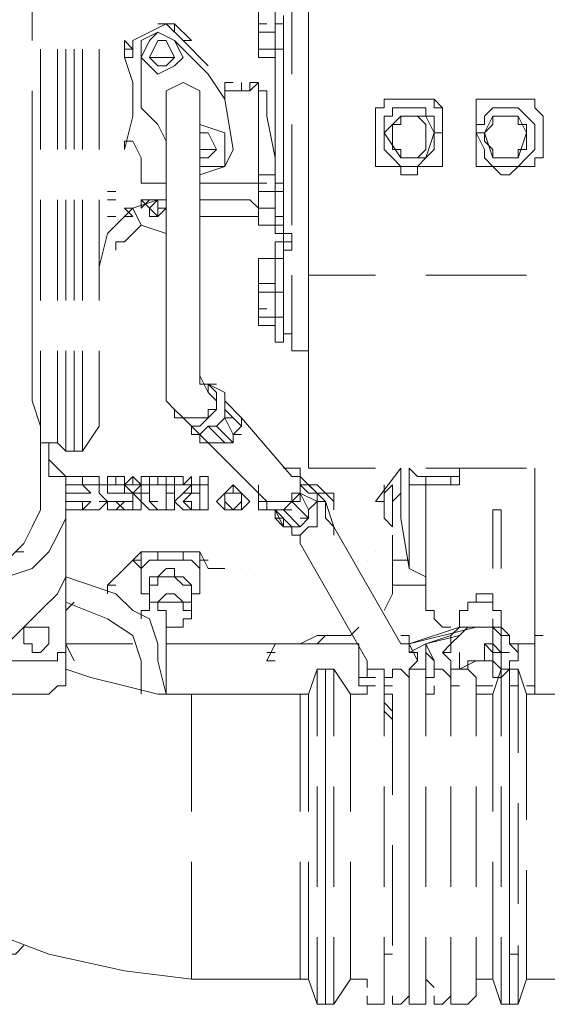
# Model space of a CAD drawing. Header units: millimetres. Extents: x 0 to 1151, y 0 to 297.
# Tile 42 of 93: x 343.05 to 345.72, y 129.9 to 134.88. Entities that reach past the tile are written whole.
import ezdxf

# ---------------------------------------------------------------- set-up
doc = ezdxf.new("R2010")
doc.units = ezdxf.units.MM
doc.header["$MEASUREMENT"] = 0
doc.layers.get('0').update_dxf_attribs({"linetype": 'CONTINUOUS'})

msp = doc.modelspace()

# ---------------------------------------------------------------- linework, layer by layer
at = {"color": 7, "linetype": 'Continuous', "lineweight": 20, "true_color": 0x000007}
for p, q in [((344.424, 134.6023), (344.424, 135.1103)), ((344.5087, 135.068), (344.5087, 134.56)), ((343.7467, 134.8563), (343.7467, 134.8563)), ((343.8313, 134.8563), (343.8313, 134.814)), ((343.8313, 134.8563), (343.8313, 134.8563)), ((343.8313, 134.8563), (343.8313, 134.814)), ((344.2547, 134.7717), (344.2547, 134.8987)), ((344.2547, 134.8563), (344.297, 134.8563)), ((344.2547, 134.687), (344.2547, 134.8563)), ((344.3817, 134.7717), (344.3817, 134.8563)), ((344.2547, 134.814), (344.2547, 134.7717)), ((343.7467, 134.7717), (343.7043, 134.687)), ((343.8737, 134.7717), (344.0007, 134.6447)), ((343.916, 134.7717), (343.916, 134.7717)), ((344.2547, 134.687), (344.2547, 134.7717)), ((344.3817, 134.6447), (344.3817, 134.7717)), ((343.154, 134.2213), (343.154, 134.7293)), ((343.2387, 134.7293), (343.2387, 134.2213)), ((343.281, 134.7293), (343.281, 134.2213)), ((343.3233, 134.7293), (343.3233, 134.2213)), ((343.3233, 134.2213), (343.3233, 134.7293)), ((343.3657, 134.2213), (343.3657, 134.7293)), ((343.3657, 134.2213), (343.3657, 134.7293)), ((343.4503, 134.7293), (343.4503, 134.2213)), ((343.5773, 134.7293), (343.6197, 134.7293)), ((343.6197, 134.7293), (343.6197, 134.7293)), ((343.8313, 134.687), (343.7043, 134.687)), ((343.8313, 134.687), (343.789, 134.6447)), ((344.2547, 134.687), (344.2547, 134.687)), ((344.3817, 134.6447), (344.3817, 134.0943)), ((344.5087, 134.1367), (344.5087, 134.6447)), ((344.0853, 134.56), (344.1277, 134.56)), ((344.0853, 134.5177), (344.0853, 134.56)), ((344.17, 134.5177), (344.17, 134.56)), ((344.2123, 134.5177), (344.2123, 134.56)), ((344.2547, 134.56), (344.2123, 134.56)), ((344.2547, 134.5177), (344.2547, 134.5177)), ((344.2547, 134.5177), (344.2547, 134.052)), ((344.297, 134.5177), (344.2547, 134.5177)), ((343.6197, 134.433), (343.6197, 134.4753)), ((343.789, 134.052), (343.789, 134.4753)), ((343.9583, 134.052), (343.9583, 134.4753)), ((344.932, 134.4753), (344.9743, 134.4753)), ((345.1013, 134.4753), (344.932, 134.4753)), ((345.059, 134.4753), (344.9743, 134.4753)), ((345.059, 134.4753), (344.9743, 134.4753)), ((345.059, 134.4753), (345.059, 134.4753)), ((345.059, 134.4753), (345.1013, 134.4753)), ((345.3977, 134.4753), (345.44, 134.4753)), ((345.6093, 134.4753), (345.3977, 134.4753)), ((345.567, 134.4753), (345.44, 134.4753)), ((345.567, 134.4753), (345.6093, 134.4753)), ((344.8473, 134.179), (344.8473, 134.3907)), ((344.9743, 134.3907), (344.8897, 134.306)), ((345.1013, 134.3907), (344.9743, 134.3907)), ((345.1437, 134.306), (345.1013, 134.3907)), ((345.186, 134.3907), (345.186, 134.179)), ((345.3553, 134.179), (345.3553, 134.3907)), ((345.44, 134.3907), (345.4823, 134.3907)), ((345.694, 134.3907), (345.694, 134.179)), ((343.9583, 134.3483), (343.9583, 134.3483)), ((344.0007, 134.306), (343.9583, 134.306)), ((344.424, 133.8403), (344.424, 134.3483)), ((344.8897, 134.306), (344.8897, 134.306)), ((345.1437, 134.306), (345.186, 134.306)), ((345.3553, 134.306), (345.3977, 134.306)), ((345.6517, 134.306), (345.6517, 134.306)), ((343.9583, 134.2213), (344.043, 134.2213)), ((343.662, 134.179), (343.662, 134.0943)), ((343.662, 134.179), (343.662, 134.179)), ((343.9583, 134.1367), (343.9583, 134.0943)), ((343.9583, 134.1367), (344.0007, 134.1367)), ((344.932, 134.1367), (345.1013, 134.1367)), ((345.3977, 134.1367), (345.6093, 134.1367)), ((344.2547, 134.0943), (344.297, 134.0943)), ((344.3817, 133.9673), (344.3817, 134.0943)), ((343.4927, 134.0097), (343.535, 134.0097)), ((343.4927, 134.0097), (343.535, 134.0097)), ((343.662, 134.052), (343.662, 134.052)), ((343.7043, 134.052), (343.7467, 134.052)), ((343.7043, 134.052), (343.789, 134.052)), ((343.7043, 134.052), (343.7043, 134.052)), ((343.7043, 134.052), (343.7467, 134.052)), ((343.7467, 134.052), (343.7467, 134.052)), ((343.789, 133.5863), (343.789, 134.052)), ((343.9583, 134.052), (344.2547, 134.052)), ((343.9583, 133.5863), (343.9583, 134.052)), ((344.17, 134.052), (344.2123, 134.052)), ((344.17, 134.052), (344.17, 134.052)), ((344.2123, 134.052), (344.17, 134.052)), ((344.2547, 134.052), (344.297, 134.052)), ((344.2547, 134.0097), (344.2547, 133.9673)), ((344.3393, 134.052), (344.3817, 134.052)), ((344.3393, 134.0097), (344.3817, 134.0097)), ((343.154, 133.4593), (343.154, 133.9673)), ((343.2387, 133.9673), (343.2387, 133.4593)), ((343.281, 133.9673), (343.281, 133.4593)), ((343.3233, 133.9673), (343.3233, 133.4593)), ((343.3233, 133.4593), (343.3233, 133.9673)), ((343.3657, 133.4593), (343.3657, 133.9673)), ((343.3657, 133.4593), (343.3657, 133.9673)), ((343.4503, 133.9673), (343.4503, 133.4593)), ((343.4927, 133.9673), (343.535, 133.9673)), ((343.789, 133.9673), (343.662, 133.9673)), ((343.662, 133.925), (343.7043, 133.9673)), ((343.662, 133.9673), (343.662, 133.925)), ((343.7467, 133.9673), (343.789, 133.9673)), ((343.7467, 133.9673), (343.7467, 133.925)), ((343.9583, 133.9673), (344.0007, 133.9673)), ((343.9583, 133.9673), (344.0007, 133.9673)), ((343.9583, 133.9673), (344.17, 133.9673)), ((344.2123, 133.9673), (344.17, 133.9673)), ((344.2123, 133.9673), (344.2547, 133.925)), ((343.5773, 133.925), (343.6197, 133.8827)), ((343.7043, 133.925), (343.7043, 133.925)), ((343.789, 133.925), (343.7467, 133.925)), ((344.2547, 133.925), (344.2547, 133.8827)), ((343.4927, 133.8827), (343.535, 133.8827)), ((343.5773, 133.8827), (343.6197, 133.8827)), ((343.7467, 133.8827), (343.7467, 133.8827)), ((343.9583, 133.8827), (344.2547, 133.8827)), ((344.2547, 133.8827), (344.2547, 133.8403)), ((344.2547, 133.8827), (344.2547, 133.8403)), ((344.3393, 133.8827), (344.3393, 133.8403)), ((344.3393, 133.8827), (344.3817, 133.8827)), ((344.3817, 133.798), (344.3817, 133.8827)), ((344.5087, 133.8827), (344.5087, 133.8827)), ((344.5087, 133.5863), (344.5087, 133.8827)), ((344.297, 133.8403), (344.3393, 133.8403)), ((344.3393, 133.8403), (344.3817, 133.8403)), ((343.4927, 133.798), (343.4503, 133.6287)), ((344.3817, 133.7557), (344.3393, 133.7557)), ((344.3393, 133.7557), (344.3393, 133.5017)), ((344.3817, 133.798), (344.3817, 133.7557)), ((344.3817, 133.798), (344.424, 133.798)), ((344.424, 133.7557), (344.3817, 133.7557)), ((344.424, 133.7133), (344.424, 133.798)), ((344.3393, 133.671), (344.3817, 133.671)), ((343.789, 133.5863), (343.789, 133.2053)), ((343.9583, 133.5863), (343.9583, 133.2053)), ((344.424, 133.2053), (344.424, 133.5863)), ((344.8473, 133.5863), (344.5087, 133.5863)), ((344.8473, 133.5863), (344.5087, 133.5863)), ((345.6093, 133.5863), (345.1013, 133.5863)), ((345.6093, 133.5863), (345.1013, 133.5863)), ((344.2547, 133.544), (344.2547, 133.417)), ((344.2547, 133.544), (344.297, 133.544)), ((344.2547, 133.5017), (344.2547, 133.417)), ((344.2547, 133.4593), (344.2547, 133.3747)), ((344.3817, 133.417), (344.3817, 133.5017)), ((344.2547, 133.3323), (344.2547, 133.417)), ((344.2547, 133.417), (344.297, 133.417)), ((344.3817, 133.3323), (344.3817, 133.417)), ((344.3817, 133.3747), (344.3393, 133.3747)), ((344.2547, 133.3323), (344.2547, 133.3323)), ((344.2547, 133.3323), (344.2547, 133.3323)), ((344.3817, 133.29), (344.424, 133.29)), ((343.154, 132.7397), (343.154, 133.2053)), ((343.2387, 133.2053), (343.2387, 132.7397)), ((343.281, 133.2053), (343.281, 132.6973)), ((343.3233, 133.2053), (343.3233, 132.6973)), ((343.3233, 132.6973), (343.3233, 133.2053)), ((343.3657, 132.6973), (343.3657, 133.2053)), ((343.3657, 132.6973), (343.3657, 133.2053)), ((343.4503, 133.2053), (343.4503, 132.8243)), ((343.9583, 133.036), (343.9583, 133.2053)), ((344.5087, 133.2053), (344.424, 133.2053)), ((344.0007, 132.9937), (343.9583, 133.0783)), ((344.0007, 133.036), (344.043, 133.036)), ((344.0853, 132.9937), (344.0007, 133.036)), ((343.8737, 132.8667), (343.8313, 132.909)), ((343.8737, 132.8667), (343.8737, 132.8667)), ((343.8737, 132.8667), (343.916, 132.8667)), ((343.916, 132.8243), (343.8737, 132.8667)), ((344.0853, 132.8667), (344.1277, 132.8667)), ((344.424, 132.5703), (344.17, 132.8667)), ((344.17, 132.8667), (344.424, 132.5703)), ((343.4503, 132.8243), (343.3657, 132.6973)), ((343.916, 132.782), (343.916, 132.8243)), ((343.916, 132.8243), (343.9583, 132.8243)), ((343.9583, 132.782), (343.916, 132.8243)), ((344.0007, 132.8243), (344.043, 132.8243)), ((343.154, 132.782), (343.154, 132.6973)), ((343.154, 132.782), (343.154, 132.782)), ((343.154, 132.782), (343.154, 132.6973)), ((343.9583, 132.782), (343.916, 132.782)), ((344.1277, 132.782), (344.17, 132.782)), ((344.1277, 132.7397), (344.1277, 132.782)), ((343.154, 132.7397), (343.2387, 132.7397)), ((343.2387, 132.7397), (343.281, 132.6973)), ((344.297, 132.4433), (344.0007, 132.7397)), ((344.0007, 132.7397), (344.297, 132.4433)), ((344.0853, 132.7397), (344.0853, 132.7397)), ((343.281, 132.6973), (343.3233, 132.6973)), ((343.3233, 132.6973), (343.3657, 132.6973)), ((343.3233, 132.6973), (343.3233, 132.6973)), ((343.1963, 132.655), (343.281, 132.5703)), ((344.8473, 132.6127), (344.5087, 132.6127)), ((344.8473, 132.4433), (344.9743, 132.6127)), ((344.9743, 132.6127), (344.9743, 132.3587)), ((344.9743, 132.6127), (344.9743, 132.5703)), ((345.0167, 132.1047), (345.0167, 132.6127)), ((345.0167, 132.6127), (345.0167, 132.6127)), ((345.6093, 132.6127), (345.1013, 132.6127)), ((345.313, 132.6127), (345.3553, 132.6127)), ((345.6517, 132.147), (345.6517, 132.6127)), ((343.281, 132.5703), (343.3657, 132.5703)), ((343.3657, 132.5703), (343.3657, 132.528)), ((343.4927, 132.5703), (343.535, 132.5703)), ((343.5773, 132.528), (343.5773, 132.5703)), ((343.662, 132.528), (343.662, 132.5703)), ((343.789, 132.5703), (343.8313, 132.5703)), ((343.789, 132.528), (343.789, 132.5703)), ((343.8737, 132.528), (343.916, 132.5703)), ((343.916, 132.528), (343.916, 132.5703)), ((343.9583, 132.5703), (344.0007, 132.5703)), ((345.1013, 132.528), (345.1013, 132.5703)), ((345.1437, 132.5703), (345.186, 132.5703)), ((345.2283, 132.5703), (345.2283, 132.5703)), ((343.154, 132.528), (343.154, 132.4857)), ((343.4503, 132.528), (343.4927, 132.528)), ((343.4503, 132.528), (343.4927, 132.528)), ((343.535, 132.528), (343.535, 132.528)), ((343.5773, 132.4857), (343.5773, 132.528)), ((343.6197, 132.528), (343.662, 132.528)), ((343.6197, 132.528), (343.662, 132.528)), ((343.662, 132.4433), (343.662, 132.528)), ((343.789, 132.528), (343.789, 132.528)), ((343.789, 132.528), (343.789, 132.528)), ((343.789, 132.528), (343.789, 132.528)), ((343.8313, 132.528), (343.8313, 132.528)), ((343.916, 132.528), (343.9583, 132.528)), ((344.0007, 132.528), (344.0007, 132.401)), ((344.2547, 132.528), (344.2547, 132.528)), ((344.2547, 132.4433), (344.2547, 132.528)), ((344.4663, 132.528), (344.5087, 132.528)), ((344.4663, 132.528), (344.5087, 132.528)), ((344.4663, 132.528), (344.5087, 132.4857)), ((344.5087, 132.528), (344.551, 132.528)), ((344.5087, 132.528), (344.5087, 132.528)), ((344.5087, 132.528), (344.551, 132.4857)), ((344.932, 132.528), (344.8897, 132.4857)), ((344.8897, 132.528), (344.8897, 132.3587)), ((344.932, 132.528), (344.932, 132.528)), ((344.932, 132.528), (344.932, 132.4433)), ((344.932, 132.528), (344.932, 132.3163)), ((345.059, 132.528), (345.2283, 132.528)), ((345.059, 132.528), (345.059, 132.528)), ((345.1013, 132.528), (345.1013, 131.9353)), ((345.2283, 132.528), (345.2707, 132.528)), ((343.154, 132.4857), (343.154, 132.4857)), ((343.154, 132.4433), (343.154, 132.4857)), ((343.281, 132.4857), (343.3657, 132.4857)), ((343.281, 132.147), (343.281, 132.4857)), ((343.3657, 132.4857), (343.408, 132.4857)), ((343.4503, 132.4857), (343.4927, 132.4433)), ((343.5773, 132.4857), (343.4927, 132.4857)), ((343.4927, 132.4857), (343.4927, 132.4857)), ((343.4927, 132.4857), (343.5773, 132.4857)), ((343.8313, 132.4433), (343.8737, 132.4857)), ((343.916, 132.4857), (343.8737, 132.4433)), ((343.9583, 132.4857), (343.916, 132.4857)), ((344.2547, 132.4857), (344.2547, 132.4857)), ((344.4663, 132.4857), (344.4663, 132.4857)), ((344.4663, 132.4857), (344.4663, 132.4857)), ((344.5933, 132.4433), (344.551, 132.4857)), ((344.551, 132.4857), (344.551, 132.4857)), ((344.551, 132.4857), (344.551, 132.4857)), ((344.551, 132.4433), (344.551, 132.4857)), ((344.551, 132.4857), (344.551, 132.4857)), ((344.6357, 132.4857), (344.6357, 132.401)), ((344.6357, 132.4857), (344.6357, 132.4857)), ((344.8897, 132.4857), (344.8897, 132.4433)), ((344.9743, 132.4857), (344.932, 132.4433)), ((344.932, 132.4433), (344.932, 132.4857)), ((343.281, 132.4433), (343.408, 132.4433)), ((343.3657, 132.4433), (343.3657, 132.401)), ((343.4503, 132.4433), (343.4927, 132.4433)), ((343.4927, 132.4433), (343.6197, 132.4433)), ((343.6197, 132.4433), (343.535, 132.4433)), ((343.5773, 132.4433), (343.5773, 132.4433)), ((343.7043, 132.4433), (343.7467, 132.4433)), ((343.7043, 132.4433), (343.7467, 132.4433)), ((343.916, 132.401), (343.8737, 132.4433)), ((343.916, 132.401), (343.8737, 132.4433)), ((344.297, 132.4433), (344.297, 132.401)), ((344.5933, 132.4433), (344.551, 132.4433)), ((344.5933, 132.4433), (344.551, 132.4433)), ((344.5933, 132.4433), (344.5933, 132.4433)), ((344.8473, 132.4433), (344.8897, 132.4433)), ((343.3657, 132.401), (343.281, 132.401)), ((343.535, 132.401), (343.4927, 132.401)), ((343.5773, 132.401), (343.5773, 132.401)), ((343.8313, 132.401), (343.7467, 132.401)), ((344.0007, 132.401), (343.916, 132.401)), ((343.916, 132.401), (343.916, 132.401)), ((344.1277, 132.401), (344.17, 132.401)), ((344.3393, 132.401), (344.297, 132.401)), ((344.3393, 132.401), (344.297, 132.401)), ((344.3817, 132.3163), (344.3393, 132.401)), ((344.3817, 132.3587), (344.3393, 132.401)), ((344.3817, 132.401), (344.424, 132.401)), ((344.5087, 132.3587), (344.5087, 132.401)), ((344.6357, 132.401), (344.6357, 132.401)), ((344.3393, 132.3587), (344.3817, 132.3163)), ((344.3817, 132.3587), (344.3817, 132.3163)), ((344.3817, 132.3587), (344.3817, 132.3587)), ((344.3817, 132.3163), (344.424, 132.3163)), ((344.424, 132.3163), (344.4663, 132.3163)), ((344.424, 132.3163), (344.4663, 132.3163)), ((344.424, 132.3163), (344.424, 132.3163)), ((344.4663, 132.3587), (344.5087, 132.3587)), ((344.6357, 132.274), (344.6357, 132.3163)), ((344.9743, 131.7237), (344.6357, 132.3163)), ((344.932, 132.3163), (344.8897, 132.3587)), ((344.4663, 132.274), (344.424, 132.274)), ((344.4663, 132.2317), (344.4663, 132.274)), ((344.932, 132.274), (344.932, 132.02)), ((344.805, 131.639), (344.4663, 132.2317)), ((344.805, 131.639), (344.4663, 132.2317)), ((343.027, 132.1893), (343.0693, 132.1893)), ((343.662, 132.1893), (343.662, 132.1047)), ((343.7467, 132.147), (343.7467, 132.1893)), ((343.8737, 132.1893), (343.8737, 132.147)), ((344.8473, 132.1893), (344.8473, 132.1893)), ((343.281, 131.5967), (343.281, 132.147)), ((343.662, 132.1047), (343.6197, 132.147)), ((343.6197, 132.147), (343.662, 132.147)), ((343.6197, 132.147), (343.662, 132.147)), ((343.662, 131.9777), (343.662, 132.147)), ((343.8737, 132.147), (343.7467, 132.147)), ((343.9583, 132.147), (344.0007, 132.147)), ((343.9583, 132.147), (343.9583, 132.147)), ((344.805, 132.147), (344.805, 132.147)), ((345.0167, 132.147), (344.932, 132.147)), ((345.6517, 131.9353), (345.6517, 132.147)), ((343.5773, 132.1047), (343.4927, 132.02)), ((343.5773, 132.1047), (343.5773, 132.1047)), ((343.5773, 132.1047), (343.5773, 132.1047)), ((343.5773, 132.1047), (343.5773, 132.1047)), ((343.662, 132.1047), (343.662, 131.9777)), ((343.9583, 131.9777), (343.9583, 132.1047)), ((344.0007, 132.1047), (344.043, 132.1047)), ((344.043, 132.1047), (344.0853, 132.1047)), ((344.0853, 132.1047), (344.0853, 132.1047)), ((344.17, 132.1047), (344.17, 132.1047)), ((344.2123, 132.1047), (344.2123, 132.1047)), ((343.281, 132.0623), (343.535, 131.9777)), ((343.4927, 132.02), (343.535, 132.02)), ((343.4927, 132.02), (343.535, 132.02)), ((343.4927, 132.02), (343.4927, 131.9777)), ((343.7043, 132.02), (343.7043, 132.02)), ((343.916, 132.02), (343.916, 132.02)), ((344.932, 132.02), (344.932, 132.02)), ((345.1013, 132.02), (344.932, 132.02)), ((343.662, 131.9777), (343.7043, 131.9777)), ((343.7043, 131.893), (343.7043, 131.9777)), ((343.916, 131.9777), (343.9583, 131.9777)), ((343.916, 131.893), (343.916, 131.9777)), ((343.3233, 131.9353), (343.281, 131.893)), ((343.662, 131.8507), (343.662, 131.893)), ((343.789, 131.4697), (343.789, 131.893)), ((345.2707, 131.8083), (345.2707, 131.893)), ((345.4823, 131.8083), (345.4823, 131.893)), ((345.44, 131.8507), (345.44, 131.5967)), ((344.7203, 131.766), (344.7203, 131.766)), ((345.0167, 131.7237), (345.3553, 131.8083)), ((345.2707, 131.8083), (345.0167, 131.7237)), ((345.1013, 131.7237), (345.2283, 131.766)), ((345.2707, 131.766), (345.1013, 131.7237)), ((345.3553, 131.8083), (345.3553, 131.8083)), ((345.3977, 131.8083), (345.3553, 131.8083)), ((345.44, 131.8083), (345.44, 131.8083)), ((345.6517, 131.766), (345.694, 131.766)), ((343.281, 131.7237), (343.3233, 131.7237)), ((343.3233, 131.639), (343.281, 131.7237)), ((343.3233, 131.7237), (343.6197, 131.7237)), ((343.789, 131.7237), (343.8313, 131.7237)), ((344.4663, 131.7237), (343.8313, 131.7237)), ((344.3393, 131.7237), (344.297, 131.639)), ((344.424, 131.7237), (344.424, 131.7237)), ((344.4663, 131.7237), (344.4663, 131.7237)), ((344.7627, 131.6813), (344.7627, 131.7237)), ((344.7627, 131.512), (344.7627, 131.7237)), ((345.0167, 131.7237), (345.059, 131.639)), ((345.3977, 131.7237), (345.3977, 131.7237)), ((345.3977, 131.7237), (345.3977, 131.7237)), ((345.3977, 131.639), (345.3977, 131.7237)), ((345.4823, 131.6813), (345.4823, 131.7237)), ((343.3233, 131.6813), (343.3233, 131.6813)), ((344.297, 131.6813), (344.3393, 131.6813)), ((345.0167, 131.6813), (345.059, 131.6813)), ((345.059, 131.6813), (345.059, 131.6813)), ((345.1437, 131.639), (345.1013, 131.6813)), ((345.186, 131.6813), (345.2283, 131.6813)), ((345.2707, 131.6813), (345.2707, 131.6813)), ((345.2707, 131.6813), (345.2707, 131.6813)), ((345.2707, 131.6813), (345.2707, 131.6813)), ((345.2707, 131.5967), (345.2707, 131.6813)), ((345.4823, 131.6813), (345.4823, 131.6813)), ((345.4823, 131.6813), (345.4823, 131.6813)), ((345.4823, 131.6813), (345.5247, 131.6813)), ((345.4823, 131.5967), (345.4823, 131.6813)), ((345.4823, 131.6813), (345.4823, 131.6813)), ((345.567, 131.6813), (345.567, 131.6813)), ((345.6517, 131.5543), (345.6517, 131.6813)), ((343.3233, 131.639), (343.3233, 131.639)), ((343.662, 131.639), (343.662, 131.4697)), ((344.297, 131.639), (344.3393, 131.639)), ((344.805, 131.639), (344.805, 131.5543)), ((345.313, 131.639), (345.3553, 131.639)), ((345.3553, 131.639), (345.3553, 131.639)), ((345.44, 131.639), (345.44, 131.639)), ((345.44, 131.639), (345.44, 131.639)), ((344.5087, 131.4697), (344.551, 131.5967)), ((344.551, 131.258), (344.551, 131.5967)), ((344.5933, 131.5967), (344.551, 131.5967)), ((344.5933, 131.5967), (344.5933, 131.258)), ((344.5933, 131.258), (344.5933, 131.5967)), ((344.6357, 131.5967), (344.5933, 131.5967)), ((344.6357, 131.258), (344.6357, 131.5967)), ((344.7203, 131.4697), (344.6357, 131.5967)), ((345.1437, 131.5967), (345.1437, 131.5967)), ((345.2707, 131.5967), (345.313, 131.5967)), ((345.2707, 131.5967), (345.2707, 131.5967)), ((345.2707, 131.5967), (345.2707, 131.5967)), ((345.2707, 131.5967), (345.2707, 131.5967)), ((345.4823, 131.5967), (345.4823, 131.5967)), ((345.4823, 131.5967), (345.4823, 131.5967)), ((345.4823, 131.5967), (345.5247, 131.5967)), ((345.4823, 131.5967), (345.4823, 131.5967)), ((345.4823, 131.258), (345.4823, 131.5967)), ((345.5247, 131.5967), (345.5247, 131.258)), ((345.5247, 131.5967), (345.5247, 131.258)), ((345.567, 131.5967), (345.5247, 131.5967)), ((345.567, 131.4697), (345.567, 131.5967)), ((344.7627, 131.5543), (344.805, 131.5543)), ((344.805, 131.5543), (344.8473, 131.5543)), ((344.8897, 131.5543), (344.932, 131.5543)), ((344.8897, 131.258), (344.8897, 131.5543)), ((345.0167, 131.512), (345.0167, 131.5543)), ((345.0167, 131.258), (345.0167, 131.5543)), ((345.1013, 131.258), (345.1013, 131.5543)), ((345.2283, 131.5543), (345.2283, 131.5543)), ((345.2283, 131.258), (345.2283, 131.5543)), ((345.3553, 131.258), (345.3553, 131.5543)), ((343.916, 131.4697), (343.916, 131.258)), ((344.4663, 130.877), (344.4663, 131.4697)), ((344.5087, 131.4697), (344.4663, 131.4697)), ((344.5087, 131.4697), (344.5087, 130.877)), ((344.7203, 131.4697), (344.7203, 130.877)), ((344.7203, 131.4697), (344.7203, 131.4697)), ((344.7203, 131.4697), (344.7203, 130.877)), ((344.7203, 131.4697), (344.805, 131.4697)), ((344.805, 131.512), (344.7627, 131.512)), ((344.805, 131.512), (344.8473, 131.512)), ((344.805, 131.4697), (344.805, 131.512)), ((344.8897, 131.512), (344.932, 131.512)), ((344.8897, 131.4697), (344.932, 131.4697)), ((344.932, 130.9617), (344.932, 131.4697)), ((345.0167, 131.4697), (345.0167, 131.4697)), ((345.0167, 130.9617), (345.0167, 131.4697)), ((345.1437, 131.512), (345.1437, 131.512)), ((345.2283, 131.512), (345.2283, 131.512)), ((345.2283, 131.512), (345.2707, 131.512)), ((345.3553, 131.512), (345.3977, 131.512)), ((345.3553, 131.512), (345.44, 131.512)), ((345.3977, 131.512), (345.44, 131.512)), ((345.44, 130.877), (345.44, 131.4697)), ((345.44, 131.4697), (345.44, 130.877)), ((345.44, 131.4697), (345.44, 131.4697)), ((345.5247, 131.512), (345.567, 131.512)), ((345.5247, 131.4697), (345.5247, 130.877)), ((345.567, 131.4697), (345.567, 131.1733)), ((345.6517, 131.512), (345.6093, 131.512)), ((345.6093, 131.385), (345.6093, 131.4697)), ((344.8897, 131.4273), (344.932, 131.385)), ((345.6093, 131.4273), (345.6093, 131.4273)), ((344.932, 131.3427), (344.8897, 131.385)), ((344.8897, 131.385), (344.932, 131.3427)), ((344.932, 131.385), (344.932, 131.385)), ((345.0167, 131.385), (345.0167, 131.3427)), ((345.6093, 130.8347), (345.6093, 131.385)), ((345.0167, 131.258), (345.0167, 131.3003)), ((345.0167, 131.258), (345.0167, 131.3003)), ((345.0167, 131.3003), (345.0167, 131.3003)), ((343.916, 131.258), (343.916, 130.877)), ((344.5933, 131.258), (344.5933, 130.75)), ((344.551, 130.496), (344.551, 131.004)), ((344.5933, 131.004), (344.5933, 130.496)), ((344.5933, 130.496), (344.5933, 131.004)), ((344.6357, 130.496), (344.6357, 131.004)), ((344.8897, 130.496), (344.8897, 131.004)), ((345.0167, 130.496), (345.0167, 131.004)), ((345.1013, 130.496), (345.1013, 131.004)), ((345.2283, 130.496), (345.2283, 131.004)), ((345.3553, 130.496), (345.3553, 131.004)), ((345.4823, 130.496), (345.4823, 131.004)), ((345.5247, 131.004), (345.5247, 130.496)), ((345.5247, 131.004), (345.5247, 130.496)), ((345.567, 130.9193), (345.567, 130.4113)), ((344.932, 130.1997), (344.932, 130.7077)), ((345.0167, 130.1997), (345.0167, 130.7077)), ((343.916, 130.623), (343.916, 130.242)), ((344.4663, 130.0303), (344.4663, 130.623)), ((344.5087, 130.623), (344.5087, 130.0303)), ((344.7203, 130.623), (344.7203, 130.0303)), ((344.7203, 130.623), (344.7203, 130.0303)), ((345.44, 130.0303), (345.44, 130.623)), ((345.44, 130.623), (345.44, 130.0303)), ((345.5247, 130.623), (345.5247, 130.0303)), ((345.6093, 130.0303), (345.6093, 130.5807)), ((344.5933, 130.496), (344.5933, 130.0303)), ((343.916, 130.242), (343.916, 130.0303)), ((344.551, 129.9033), (344.551, 130.242)), ((344.5933, 130.242), (344.5933, 129.9033)), ((344.5933, 129.9033), (344.5933, 130.242)), ((344.6357, 129.9033), (344.6357, 130.242)), ((344.8897, 129.9457), (344.8897, 130.242)), ((345.0167, 129.9457), (345.0167, 130.242)), ((345.1013, 129.9457), (345.1013, 130.242)), ((345.2283, 129.9457), (345.2283, 130.242)), ((345.3553, 129.9457), (345.3553, 130.242)), ((345.4823, 129.9033), (345.4823, 130.242)), ((345.5247, 130.242), (345.5247, 129.9033)), ((345.5247, 130.242), (345.5247, 129.9033)), ((345.567, 130.1997), (345.567, 129.9033)), ((344.8897, 130.1573), (344.932, 130.1573)), ((345.0167, 130.1573), (345.0167, 130.1573)), ((345.5247, 130.1573), (345.567, 130.1573)), ((343.916, 130.0303), (344.5087, 130.0303)), ((344.5087, 130.0303), (344.551, 129.9033)), ((344.7203, 130.0303), (344.6357, 129.9033)), ((344.7203, 130.0303), (344.7203, 130.0303)), ((344.7203, 130.0303), (344.805, 130.0303)), ((344.805, 129.988), (344.805, 130.0303)), ((345.3553, 130.0303), (345.3553, 129.988)), ((345.3553, 130.0303), (345.44, 130.0303)), ((345.44, 130.0303), (345.4823, 129.9033)), ((345.6093, 130.0303), (345.567, 129.9033)), ((345.9057, 130.0303), (345.6093, 130.0303)), ((344.5933, 129.9033), (344.551, 129.9033)), ((344.6357, 129.9033), (344.5933, 129.9033)), ((345.4823, 129.9033), (345.5247, 129.9033)), ((345.567, 129.9033), (345.5247, 129.9033))]:
    msp.add_line(p, q, dxfattribs=at)
for points in [[(343.1117, 134.7717), (343.1117, 135.1103), (343.1117, 135.5337), (343.1117, 135.703), (343.1117, 135.8723), (343.1117, 135.957), (343.0693, 136.0417), (343.0693, 136.1263), (343.0693, 136.1687)], [(344.3817, 134.8987), (344.3817, 134.8563), (344.3393, 134.8563), (344.3393, 134.941)], [(343.8737, 134.7717), (343.789, 134.8563), (343.7043, 134.814), (343.6197, 134.7717)], [(343.916, 134.7717), (343.8313, 134.8563), (343.7467, 134.8563)], [(344.3817, 134.7293), (344.3393, 134.7293), (344.3393, 134.8563)], [(344.1277, 134.2213), (344.0853, 134.4753), (344.0007, 134.6023), (343.8313, 134.7717), (343.7467, 134.814), (343.662, 134.7717), (343.662, 134.687)], [(343.7467, 134.814), (343.7043, 134.7717), (343.662, 134.687), (343.7043, 134.6447), (343.7467, 134.6023)], [(343.7467, 134.6023), (343.8313, 134.6447), (343.8737, 134.687), (343.8313, 134.7717), (343.7467, 134.814)], [(344.2547, 134.7717), (344.2547, 134.7293), (344.3393, 134.7293), (344.3393, 134.814)], [(343.5773, 134.7717), (343.5773, 134.687), (343.6197, 134.56), (343.6197, 134.4753), (343.6197, 134.3907), (343.5773, 134.2213)], [(343.6197, 134.7717), (343.6197, 134.7293), (343.5773, 134.7717)], [(344.0007, 134.6447), (343.8737, 134.7717), (343.916, 134.7717)], [(343.6197, 134.7293), (343.6197, 134.687), (343.5773, 134.687)], [(344.2547, 134.7293), (344.2547, 134.687), (344.3393, 134.687), (344.3393, 134.7293)], [(344.3393, 134.7293), (344.3393, 134.5177), (344.3393, 134.0097)], [(343.789, 134.2637), (343.7467, 134.3483), (343.662, 134.433), (343.662, 134.687)], [(343.9583, 134.4753), (343.9583, 134.5177), (343.8737, 134.56), (343.789, 134.5177), (343.789, 134.4753)], [(344.0853, 134.56), (344.0853, 134.5177), (344.2123, 134.5177)], [(344.1277, 134.2213), (344.0853, 134.4753), (344.0853, 134.56)], [(344.2123, 134.5177), (344.2547, 134.56), (344.2547, 134.5177)], [(343.154, 132.782), (343.154, 132.8243), (343.1117, 132.9513), (343.1117, 133.1207), (343.1117, 133.29), (343.1117, 133.7133), (343.1117, 134.1367), (343.1117, 134.5177)], [(344.297, 134.5177), (344.297, 134.3907), (344.3393, 134.179)], [(344.932, 134.4753), (344.8897, 134.4753), (344.8897, 134.433), (344.8473, 134.433), (344.8473, 134.3907)], [(344.932, 134.4753), (344.8897, 134.4753), (344.8897, 134.433), (344.8473, 134.433), (344.8473, 134.3907)], [(345.186, 134.3907), (345.186, 134.433), (345.1437, 134.4753), (345.1013, 134.4753)], [(345.186, 134.3907), (345.186, 134.433), (345.1437, 134.433), (345.1437, 134.4753), (345.1013, 134.4753)], [(345.3977, 134.4753), (345.3553, 134.4753), (345.3553, 134.433), (345.3553, 134.3907)], [(345.3977, 134.4753), (345.3553, 134.4753), (345.3553, 134.433), (345.3553, 134.3907)], [(345.567, 134.4753), (345.4823, 134.4753), (345.44, 134.4753)], [(345.694, 134.3907), (345.6517, 134.433), (345.6517, 134.4753), (345.6093, 134.4753)], [(345.694, 134.3907), (345.6517, 134.433), (345.6517, 134.4753), (345.6093, 134.4753)], [(345.1437, 134.306), (345.1437, 134.3483), (345.1437, 134.3907), (345.1013, 134.3907), (345.1013, 134.433), (345.059, 134.433), (345.0167, 134.433), (344.9743, 134.433), (344.932, 134.433), (344.932, 134.3907), (344.8897, 134.3907), (344.8897, 134.3483), (344.8897, 134.306)], [(345.6517, 134.306), (345.6517, 134.3483), (345.6093, 134.3907), (345.567, 134.433), (345.5247, 134.433), (345.4823, 134.433), (345.44, 134.433), (345.3977, 134.3907), (345.3977, 134.3483), (345.3553, 134.3483), (345.3553, 134.306)], [(343.789, 134.2637), (343.7467, 134.3483), (343.7043, 134.3907)], [(344.8897, 134.306), (344.9743, 134.3907), (345.1013, 134.3907), (345.1437, 134.306)], [(345.3977, 134.306), (345.44, 134.3907), (345.567, 134.3907), (345.6093, 134.306)], [(343.9583, 134.0943), (344.0853, 134.1367), (344.0853, 134.2213), (344.0853, 134.306), (343.9583, 134.3483)], [(343.9583, 134.1367), (344.0853, 134.1367), (344.0853, 134.2213), (344.0853, 134.306), (343.9583, 134.3483)], [(344.0007, 134.306), (344.043, 134.2213), (344.0007, 134.179), (343.9583, 134.179)], [(344.5087, 134.306), (344.5087, 133.8827), (344.5087, 133.5863)], [(345.1437, 134.306), (345.1013, 134.179), (344.9743, 134.179), (344.8897, 134.306)], [(344.8897, 134.306), (344.8897, 134.2213), (344.932, 134.179), (344.9743, 134.1367), (345.0167, 134.1367), (345.059, 134.1367), (345.1013, 134.179), (345.1437, 134.2213), (345.1437, 134.306)], [(345.3553, 134.306), (345.3977, 134.2213), (345.3977, 134.179), (345.44, 134.1367), (345.5247, 134.1367), (345.567, 134.1367), (345.6093, 134.179), (345.6517, 134.2213), (345.6517, 134.306)], [(343.662, 134.0943), (343.662, 134.179), (343.6197, 134.2637), (343.5773, 134.2637), (343.5773, 134.2213)], [(343.9583, 134.0943), (344.0853, 134.1367), (344.1277, 134.2213)], [(343.9583, 134.0943), (344.0853, 134.1367), (344.1277, 134.2213)], [(344.8473, 134.179), (344.8473, 134.1367), (344.8897, 134.1367), (344.932, 134.1367)], [(345.1013, 134.1367), (345.186, 134.1367), (345.186, 134.179)], [(345.3553, 134.179), (345.3553, 134.1367), (345.3977, 134.1367)], [(345.6093, 134.1367), (345.6517, 134.1367), (345.6517, 134.179), (345.694, 134.179)], [(344.9743, 134.1367), (344.9743, 134.0943), (345.059, 134.0943), (345.059, 134.1367)], [(344.9743, 134.1367), (344.9743, 134.0943), (345.059, 134.0943), (345.059, 134.1367)], [(345.44, 134.1367), (345.4823, 134.0943), (345.5247, 134.0943), (345.567, 134.1367)], [(343.662, 134.0943), (343.662, 134.052), (343.7043, 134.052)], [(344.2547, 134.0943), (344.2547, 133.9673), (344.2547, 133.8827), (344.2547, 133.9673)], [(344.2547, 133.9673), (344.2547, 133.925), (344.3393, 133.925), (344.3393, 134.0097)], [(344.3817, 133.9673), (344.3817, 133.8827), (344.3393, 133.8827), (344.3393, 134.0097)], [(343.7467, 133.9673), (343.6197, 133.925), (343.4927, 133.798)], [(343.662, 133.9673), (343.7043, 133.925), (343.7467, 133.8827), (343.789, 133.925)], [(343.662, 133.9673), (343.7043, 133.925), (343.7467, 133.9673)], [(343.5773, 133.925), (343.6197, 133.925), (343.662, 133.8403), (343.789, 133.798)], [(343.7043, 133.925), (343.7043, 133.8827), (343.7467, 133.8827), (343.789, 133.925)], [(343.7467, 133.8827), (343.7467, 133.925), (343.789, 133.925)], [(344.2547, 133.8403), (344.3393, 133.8403), (344.3393, 133.925)], [(344.5087, 133.2053), (344.5087, 133.5863), (344.5087, 133.8827), (344.5087, 133.8403)], [(343.535, 133.7133), (343.535, 133.7557), (343.5773, 133.7557), (343.662, 133.8403)], [(344.3817, 133.798), (344.3393, 133.798), (344.3393, 133.8403)], [(344.5087, 133.8403), (344.5087, 133.2053), (344.5087, 132.6127), (344.5087, 132.9513)], [(344.3817, 133.7133), (344.3817, 133.7557), (344.3817, 133.798)], [(344.3817, 133.5017), (344.3817, 133.7133), (344.424, 133.7133)], [(344.2547, 133.417), (344.2547, 133.3747), (344.3393, 133.3747), (344.3393, 133.5017)], [(344.3393, 133.3747), (344.3393, 133.5017), (344.3817, 133.5017)], [(344.2547, 133.3747), (344.2547, 133.3323), (344.3393, 133.3323), (344.3393, 133.3747)], [(344.3817, 133.3323), (344.3817, 133.2477), (344.3393, 133.2477), (344.3393, 133.3747)], [(343.8313, 132.909), (343.789, 132.9513), (343.789, 133.036), (343.789, 133.2053)], [(343.8313, 132.909), (343.8313, 132.8667), (343.8737, 132.8667), (343.916, 132.8243), (343.9583, 132.8243), (344.0007, 132.8667), (344.043, 132.909), (344.043, 132.9513), (344.043, 132.9937), (344.0007, 133.036), (343.9583, 133.036)], [(343.8737, 132.8667), (344.0007, 132.8667), (344.0007, 132.909), (344.043, 132.909), (344.043, 132.9513), (344.0007, 132.9937), (344.0007, 133.036)], [(343.916, 132.8243), (343.9583, 132.782), (344.0007, 132.8243), (344.043, 132.8243), (344.0853, 132.8667), (344.0853, 132.909), (344.0853, 132.9513), (344.0853, 132.9937)], [(344.17, 132.8243), (344.17, 132.8667), (344.0853, 132.9513)], [(344.1277, 132.7397), (344.1277, 132.782), (344.0853, 132.8667)], [(343.9583, 132.782), (344.0007, 132.7397), (343.9583, 132.782), (343.916, 132.8243), (344.0007, 132.7397), (344.043, 132.7397), (344.0853, 132.7397), (344.0007, 132.7397)], [(343.916, 132.8243), (343.9583, 132.782), (343.9583, 132.7397), (344.0007, 132.7397)], [(344.1277, 132.7397), (344.043, 132.8243), (344.0007, 132.8243), (344.0853, 132.7397), (344.1277, 132.7397), (344.043, 132.8243)], [(343.154, 132.782), (343.154, 132.4433), (343.154, 132.6973), (343.154, 132.401)], [(343.154, 132.7397), (343.1963, 132.7397), (343.1963, 132.5703), (343.281, 132.5703)], [(344.2547, 132.4857), (344.2547, 132.4433), (344.297, 132.4433), (344.297, 132.401), (344.3393, 132.401), (344.3817, 132.401), (344.424, 132.4433), (344.4663, 132.4857), (344.4663, 132.528), (344.4663, 132.5703), (344.4663, 132.6127), (344.424, 132.6127), (344.3817, 132.6127)], [(345.1437, 132.5703), (345.059, 132.5703), (345.0167, 132.6127)], [(345.1437, 132.5703), (345.2707, 132.5703), (345.2707, 132.6127), (345.313, 132.6127)], [(343.281, 132.4857), (343.281, 132.528), (343.281, 132.5703)], [(343.3657, 132.5703), (343.4503, 132.5703), (343.4503, 132.528)], [(343.4927, 132.5703), (343.4927, 132.528), (343.535, 132.528), (343.535, 132.5703)], [(343.535, 132.5703), (343.535, 132.528), (343.535, 132.5703), (343.5773, 132.5703), (343.5773, 132.528)], [(343.5773, 132.528), (343.6197, 132.528), (343.6197, 132.5703)], [(343.5773, 132.528), (343.6197, 132.528), (343.6197, 132.5703)], [(343.7467, 132.528), (343.7467, 132.5703), (343.789, 132.5703), (343.789, 132.528)], [(343.789, 132.528), (343.8313, 132.528), (343.8313, 132.5703)], [(343.916, 132.5703), (343.916, 132.528), (343.9583, 132.528)], [(343.9583, 132.5703), (343.9583, 132.528), (344.0007, 132.528), (344.0007, 132.5703)], [(344.297, 132.4433), (344.3393, 132.4433), (344.3817, 132.4433), (344.424, 132.4433), (344.424, 132.4857), (344.4663, 132.4857), (344.4663, 132.528), (344.4663, 132.5703), (344.424, 132.5703)], [(344.932, 132.4433), (344.9743, 132.4857), (344.9743, 132.5703)], [(345.0167, 132.5703), (345.0167, 132.528), (345.1013, 132.528)], [(345.2283, 132.5703), (345.2283, 132.528), (345.1013, 132.528)], [(345.2707, 132.5703), (345.2707, 132.528), (345.2283, 132.528)], [(343.4927, 132.4433), (343.4503, 132.4857), (343.4503, 132.528), (343.3657, 132.528), (343.281, 132.528)], [(343.4927, 132.4857), (343.4927, 132.528), (343.5773, 132.528)], [(343.4927, 132.528), (343.535, 132.528), (343.4927, 132.528), (343.535, 132.528), (343.5773, 132.528), (343.535, 132.528)], [(343.5773, 132.528), (343.6197, 132.4857), (343.662, 132.4857)], [(343.5773, 132.528), (343.5773, 132.4857), (343.6197, 132.4857), (343.662, 132.4433), (343.662, 132.4857)], [(343.5773, 132.528), (343.6197, 132.4857), (343.662, 132.528), (343.6197, 132.528), (343.5773, 132.528), (343.6197, 132.528)], [(343.662, 132.528), (343.7043, 132.528), (343.7043, 132.4857)], [(343.7043, 132.528), (343.7467, 132.528), (343.7043, 132.528), (343.7467, 132.528)], [(343.789, 132.528), (343.7467, 132.528), (343.8313, 132.528)], [(343.789, 132.4857), (343.789, 132.528), (343.8313, 132.528), (343.8313, 132.4857)], [(343.8313, 132.4433), (343.8737, 132.4857), (343.916, 132.528), (343.9583, 132.528)], [(343.8737, 132.528), (343.8313, 132.528), (343.8737, 132.528), (343.8313, 132.528)], [(343.8737, 132.4857), (343.916, 132.4857), (343.916, 132.528)], [(343.9583, 132.528), (343.9583, 132.4857), (343.916, 132.4857)], [(344.043, 132.4433), (344.0853, 132.4857), (344.1277, 132.528), (344.17, 132.4857), (344.2123, 132.4433)], [(344.1277, 132.528), (344.1277, 132.4857), (344.17, 132.4857), (344.2123, 132.4433), (344.17, 132.401), (344.1277, 132.401)], [(344.551, 132.528), (344.5933, 132.4857), (344.6357, 132.4857)], [(341.7993, 132.4857), (341.8417, 132.3587), (341.8417, 132.274), (341.9263, 132.1893), (342.011, 132.1047), (342.0957, 132.0623), (342.2227, 132.02), (342.3497, 131.9777), (342.4767, 131.9353), (342.6037, 131.9353), (342.7307, 131.9777), (342.9, 132.02), (342.9847, 132.0623), (343.1117, 132.1047), (343.1963, 132.1893), (343.2387, 132.274), (343.281, 132.3587), (343.281, 132.4857)], [(343.6197, 132.4433), (343.6197, 132.4857), (343.5773, 132.4857)], [(343.8313, 132.401), (343.8313, 132.4857), (343.789, 132.4857), (343.789, 132.401), (343.7467, 132.401), (343.7043, 132.4433), (343.7043, 132.4857), (343.662, 132.4857)], [(343.9583, 132.4857), (343.9583, 132.401), (343.916, 132.401), (343.8737, 132.4433)], [(344.043, 132.4433), (344.0853, 132.4857), (344.1277, 132.4857)], [(344.1277, 132.4857), (344.0853, 132.4857), (344.0853, 132.4433)], [(344.17, 132.4433), (344.17, 132.4857), (344.1277, 132.4857)], [(344.3817, 132.3163), (344.424, 132.3163), (344.424, 132.274), (344.4663, 132.274), (344.5087, 132.3163), (344.551, 132.3163), (344.551, 132.3587), (344.551, 132.401), (344.551, 132.4433), (344.551, 132.4857)], [(344.3817, 132.401), (344.424, 132.4433), (344.4663, 132.4433), (344.4663, 132.4857)], [(344.5087, 132.401), (344.551, 132.4433), (344.4663, 132.4857)], [(344.551, 132.4433), (344.551, 132.4857), (344.5087, 132.4857)], [(344.551, 132.4857), (344.5933, 132.4857), (344.6357, 132.4433)], [(343.4927, 132.4433), (343.4503, 132.401), (343.3657, 132.401)], [(343.4927, 132.401), (343.4927, 132.4433), (343.535, 132.4433)], [(343.662, 132.4433), (343.662, 132.401), (343.535, 132.401)], [(343.535, 132.4433), (343.5773, 132.401), (343.6197, 132.401)], [(343.7467, 132.401), (343.7043, 132.401), (343.662, 132.4433)], [(343.7043, 132.4433), (343.7467, 132.401), (343.789, 132.401)], [(343.916, 132.401), (343.8737, 132.401), (343.8313, 132.4433)], [(343.8737, 132.4433), (343.916, 132.4433), (343.916, 132.401), (343.9583, 132.401)], [(344.1277, 132.401), (344.0853, 132.401), (344.043, 132.4433)], [(344.0853, 132.4433), (344.0853, 132.401), (344.1277, 132.401)], [(344.17, 132.4433), (344.1277, 132.401), (344.0853, 132.4433)], [(344.1277, 132.401), (344.17, 132.401), (344.17, 132.4433)], [(344.297, 132.401), (344.2547, 132.401), (344.2547, 132.4433)], [(344.3393, 132.401), (344.297, 132.401), (344.297, 132.4433)], [(344.3817, 132.401), (344.4663, 132.3163), (344.5087, 132.3587), (344.424, 132.4433)], [(344.424, 132.4433), (344.5087, 132.3587), (344.5087, 132.401)], [(344.9743, 131.7237), (344.6357, 132.3163), (344.5933, 132.4433)], [(344.5933, 132.3587), (344.5933, 132.401), (344.5933, 132.4433)], [(343.0693, 132.2317), (343.1117, 132.3163), (343.154, 132.401)], [(344.3393, 132.401), (344.3393, 132.3587), (344.3817, 132.3587), (344.3817, 132.3163)], [(345.4823, 132.1047), (345.4823, 132.401), (345.44, 132.401), (345.44, 132.3587), (345.44, 132.1047)], [(344.6357, 132.274), (344.6357, 132.3163), (344.5933, 132.3587)], [(345.1013, 132.0623), (345.0167, 132.1047), (344.9743, 132.3587)], [(344.4663, 132.2317), (344.4663, 132.274), (344.424, 132.274)], [(342.519, 132.02), (342.5613, 132.02), (342.7307, 132.0623), (342.8577, 132.1047), (342.9847, 132.147), (343.0693, 132.2317)], [(344.043, 132.1047), (344.0007, 132.1047), (343.9583, 132.1893), (343.789, 132.1893), (343.662, 132.1893), (343.5773, 132.1047)], [(343.9583, 132.1893), (343.9583, 132.1047), (343.9583, 132.147)], [(342.5613, 131.639), (342.6883, 131.639), (342.8577, 131.6813), (342.9847, 131.7237), (343.0693, 131.8083), (343.154, 131.893), (343.2387, 131.9777), (343.281, 132.0623), (343.281, 132.147)], [(343.7467, 132.147), (343.7043, 132.147), (343.662, 132.1047)], [(343.9583, 132.1047), (343.916, 132.147), (343.8737, 132.147)], [(343.916, 132.02), (343.8737, 132.0623), (343.8313, 132.0623), (343.8313, 132.1047), (343.789, 132.1047), (343.7467, 132.0623), (343.7043, 132.0623), (343.7043, 132.02)], [(343.916, 131.9777), (343.916, 132.02), (343.8737, 132.02), (343.8313, 132.0623), (343.789, 132.0623), (343.7467, 132.0623), (343.7467, 132.02), (343.7043, 132.02), (343.7043, 131.9777)], [(344.932, 132.02), (344.932, 131.9777), (344.8897, 131.893)], [(345.6517, 131.5967), (345.6517, 131.4697), (345.6517, 131.9353), (345.6517, 132.0623)], [(343.535, 131.9777), (343.6197, 131.893), (343.7043, 131.8507), (343.7467, 131.7237), (343.7467, 131.639), (343.789, 131.4697)], [(343.789, 131.8083), (343.8737, 131.8083), (343.8737, 131.8507), (343.916, 131.8507), (343.916, 131.893), (343.916, 131.9353), (343.8737, 131.9353), (343.8313, 131.9777), (343.789, 131.9777), (343.7467, 131.9353), (343.7043, 131.9353), (343.7043, 131.893)], [(345.3553, 131.9777), (345.3553, 131.9353), (345.44, 131.9353), (345.44, 131.9777), (345.44, 131.9353)], [(345.44, 131.9777), (345.3977, 131.9777), (345.3553, 131.9777), (345.3553, 131.9353)], [(343.281, 131.9353), (343.4927, 131.8507), (343.6197, 131.766), (343.662, 131.639)], [(343.789, 131.893), (343.7467, 131.893), (343.7467, 131.9353), (343.7043, 131.9353), (343.7043, 131.893), (343.662, 131.893)], [(343.789, 131.8083), (343.8737, 131.8083), (343.8737, 131.8507), (343.916, 131.8507), (343.916, 131.893), (343.8737, 131.893), (343.8737, 131.9353), (343.8313, 131.9353), (343.789, 131.9353), (343.7467, 131.9353)], [(345.1013, 131.9353), (345.1013, 131.893), (345.1437, 131.893), (345.1437, 131.8507), (345.186, 131.8083), (345.2283, 131.8083)], [(345.4823, 131.893), (345.44, 131.893), (345.44, 131.9353), (345.3977, 131.9353), (345.3553, 131.9353), (345.313, 131.9353), (345.313, 131.893), (345.2707, 131.893)], [(345.44, 131.5967), (345.44, 131.5543), (345.4823, 131.5543), (345.4823, 131.8507)], [(344.424, 131.7237), (344.551, 131.7237), (344.5933, 131.766), (344.6357, 131.766)], [(344.7627, 131.8083), (344.7203, 131.766), (344.551, 131.766), (344.4663, 131.7237)], [(344.9743, 131.7237), (345.0167, 131.7237), (345.0167, 131.766), (344.9743, 131.766)], [(345.0167, 131.6813), (345.0167, 131.7237), (345.0167, 131.766)], [(345.567, 131.6813), (345.567, 131.7237), (345.567, 131.6813), (345.5247, 131.7237), (345.5247, 131.766), (345.4823, 131.8083), (345.44, 131.8083), (345.3977, 131.8083), (345.3553, 131.8083), (345.2707, 131.8083), (345.2283, 131.766), (345.2283, 131.7237), (345.186, 131.6813)], [(345.4823, 131.5543), (345.5247, 131.5967), (345.5247, 131.639), (345.567, 131.639), (345.567, 131.6813), (345.5247, 131.7237), (345.5247, 131.766), (345.4823, 131.766), (345.44, 131.8083), (345.3977, 131.8083), (345.3553, 131.8083), (345.313, 131.8083), (345.2707, 131.766), (345.2283, 131.7237), (345.2283, 131.6813), (345.186, 131.6813), (345.2283, 131.639), (345.2283, 131.5967)], [(345.4823, 131.8083), (345.44, 131.8083), (345.3553, 131.8083)], [(342.5613, 131.4697), (343.1963, 131.4697), (343.2387, 131.512), (343.281, 131.512), (343.281, 131.5543), (343.281, 131.5967), (343.281, 131.7237)], [(342.5613, 131.639), (343.154, 131.639), (343.1963, 131.639), (343.2387, 131.639), (343.2387, 131.6813), (343.281, 131.6813), (343.281, 131.7237)], [(344.7627, 131.6813), (344.7627, 131.7237), (344.7203, 131.7237), (344.424, 131.7237), (344.3817, 131.7237)], [(345.1013, 131.5967), (345.1013, 131.639), (345.1013, 131.6813), (345.1013, 131.7237), (345.0167, 131.6813)], [(345.1013, 131.5543), (345.1437, 131.5543), (345.1437, 131.639), (345.1013, 131.7237)], [(345.3977, 131.7237), (345.44, 131.7237), (345.4823, 131.6813)], [(345.3977, 131.7237), (345.44, 131.6813), (345.4823, 131.6813)], [(345.6517, 131.5543), (345.6517, 131.6813), (345.6517, 131.7237), (345.6093, 131.7237), (345.567, 131.7237), (345.5247, 131.7237)], [(345.0167, 131.5967), (345.059, 131.639), (345.059, 131.6813)], [(343.916, 130.0303), (343.5773, 130.0727), (343.1963, 130.1573), (342.8577, 130.2843), (342.5613, 130.496), (342.3073, 130.7077), (342.0957, 131.004), (341.9687, 131.3003), (341.9263, 131.639)], [(345.2707, 131.5967), (345.3553, 131.639), (345.3977, 131.639)], [(345.4823, 131.5967), (345.44, 131.639), (345.313, 131.639), (345.313, 131.5967), (345.2707, 131.5967)], [(345.3977, 131.639), (345.44, 131.639), (345.4823, 131.5967)], [(343.281, 131.5967), (343.408, 131.5543), (343.5773, 131.512), (343.7467, 131.4697), (343.916, 131.4697), (344.4663, 131.4697)], [(344.8897, 131.5543), (344.8897, 131.5967), (344.8473, 131.5967), (344.805, 131.5967), (344.805, 131.5543)], [(345.0167, 131.5543), (344.9743, 131.5967), (344.932, 131.5967), (344.932, 131.5543)], [(345.1013, 131.5543), (345.1013, 131.5967), (345.059, 131.5967), (345.0167, 131.5967), (345.0167, 131.5543)], [(345.2283, 131.5543), (345.186, 131.5967), (345.1437, 131.5967), (345.1437, 131.5543)], [(345.3553, 131.5543), (345.313, 131.5967), (345.2707, 131.5967), (345.2283, 131.5967), (345.2283, 131.5543)], [(345.44, 131.4697), (345.4823, 131.5967), (345.5247, 131.5967)], [(345.9057, 131.4697), (345.6093, 131.4697), (345.567, 131.5967)], [(345.1013, 131.512), (345.1013, 131.4697), (345.1437, 131.4697), (345.1437, 131.512)], [(345.3553, 131.512), (345.3553, 131.4697), (345.44, 131.4697)], [(343.0693, 130.1997), (343.027, 130.1573), (342.9847, 130.1573), (342.9847, 130.115)], [(345.1437, 129.988), (345.1013, 130.0303), (345.1013, 129.988)], [(344.805, 129.9457), (344.805, 129.9033), (344.8897, 129.9033), (344.8897, 129.9457)], [(344.932, 129.9457), (344.932, 129.9033), (344.9743, 129.9033), (345.0167, 129.9457)], [(345.0167, 129.9457), (345.0167, 129.9033), (345.1013, 129.9033), (345.1013, 129.9457)], [(345.1437, 129.9457), (345.1437, 129.9033), (345.186, 129.9033), (345.2283, 129.9457)], [(345.2283, 129.9457), (345.2283, 129.9033), (345.313, 129.9033), (345.3553, 129.9457)]]:
    msp.add_lwpolyline(points, dxfattribs=at)
for points in [[(344.2547, 134.814), (344.3393, 134.814), (344.3393, 134.941), (344.2547, 134.941), (344.2547, 134.8563)], [(343.8737, 134.687), (343.8313, 134.7717), (343.7467, 134.814), (343.7043, 134.7717), (343.662, 134.687), (343.7043, 134.6447), (343.7467, 134.6023), (343.8313, 134.6447)], [(343.789, 134.7717), (343.8313, 134.687), (343.789, 134.6447), (343.7467, 134.6447), (343.7043, 134.687), (343.7467, 134.7717)], [(345.1013, 134.306), (345.1013, 134.3483), (345.059, 134.3907), (345.0167, 134.3907), (344.9743, 134.3907), (344.9743, 134.3483), (344.932, 134.3483), (344.932, 134.306), (344.932, 134.2637), (344.932, 134.2213), (344.9743, 134.2213), (344.9743, 134.179), (345.0167, 134.179), (345.059, 134.179), (345.1013, 134.2213), (345.1013, 134.2637)], [(345.3977, 134.306), (345.44, 134.3907), (345.567, 134.3907), (345.6093, 134.306), (345.567, 134.179), (345.44, 134.179)], [(345.6093, 134.306), (345.6093, 134.3483), (345.567, 134.3483), (345.567, 134.3907), (345.5247, 134.3907), (345.4823, 134.3907), (345.44, 134.3907), (345.44, 134.3483), (345.3977, 134.306), (345.3977, 134.2637), (345.44, 134.2213), (345.44, 134.179), (345.4823, 134.179), (345.5247, 134.179), (345.567, 134.179), (345.567, 134.2213), (345.6093, 134.2213), (345.6093, 134.2637)], [(344.2547, 134.0097), (344.3393, 134.0097), (344.3393, 134.0943), (344.2547, 134.0943), (344.2547, 134.052)], [(344.2547, 133.544), (344.3393, 133.544), (344.3393, 133.671), (344.2547, 133.671), (344.2547, 133.5863)], [(344.2547, 133.5017), (344.3393, 133.5017), (344.3393, 133.544), (344.2547, 133.544)], [(344.2547, 133.417), (344.2547, 133.5017)], [(344.17, 132.8243), (344.0853, 132.909), (344.0853, 132.8667), (344.1277, 132.782)], [(343.6197, 132.5703), (343.662, 132.528), (343.6197, 132.528), (343.5773, 132.528)], [(343.662, 132.5703), (343.7043, 132.5703), (343.662, 132.5703), (343.662, 132.528)], [(343.7043, 132.528), (343.7043, 132.5703), (343.7467, 132.5703), (343.7043, 132.5703), (343.7043, 132.528), (343.7467, 132.528)], [(343.8737, 132.5703), (343.8737, 132.528), (343.8313, 132.528), (343.8313, 132.5703)], [(344.4663, 132.5703), (344.551, 132.4857), (344.5087, 132.528)], [(345.1437, 132.5703), (345.2707, 132.5703)], [(343.281, 132.4857), (343.281, 132.528), (343.3657, 132.528), (343.408, 132.4857), (343.3657, 132.4857)], [(343.662, 132.528), (343.7043, 132.528)], [(343.7467, 132.528), (343.7043, 132.528), (343.7467, 132.528), (343.7043, 132.528), (343.7467, 132.528), (343.7043, 132.528)], [(343.8737, 132.528), (343.8313, 132.528)], [(343.916, 132.528), (343.8737, 132.528)], [(343.916, 132.528), (343.8737, 132.528), (343.916, 132.528), (343.8737, 132.528), (343.9583, 132.528), (343.916, 132.528), (343.8737, 132.528)], [(344.5087, 132.401), (344.4663, 132.4857)], [(343.3657, 132.401), (343.281, 132.401), (343.281, 132.4433), (343.3657, 132.4433), (343.408, 132.4433)], [(343.6197, 132.4433), (343.6197, 132.401), (343.535, 132.401), (343.5773, 132.4433)], [(344.424, 132.3163), (344.3393, 132.401)], [(343.1963, 131.7237), (343.1963, 131.766), (343.1963, 131.8083), (343.154, 131.8083), (343.1117, 131.8083), (343.0693, 131.8083), (343.0693, 131.766), (343.0693, 131.7237), (343.1117, 131.7237), (343.1117, 131.6813), (343.154, 131.6813)], [(345.6517, 131.4697), (345.6517, 131.5543)], [(345.2283, 131.512), (345.2283, 131.4697)], [(345.2283, 129.988), (345.2283, 130.0303)]]:
    msp.add_lwpolyline(points, close=True, dxfattribs=at)

doc.saveas('drawing.dxf')
